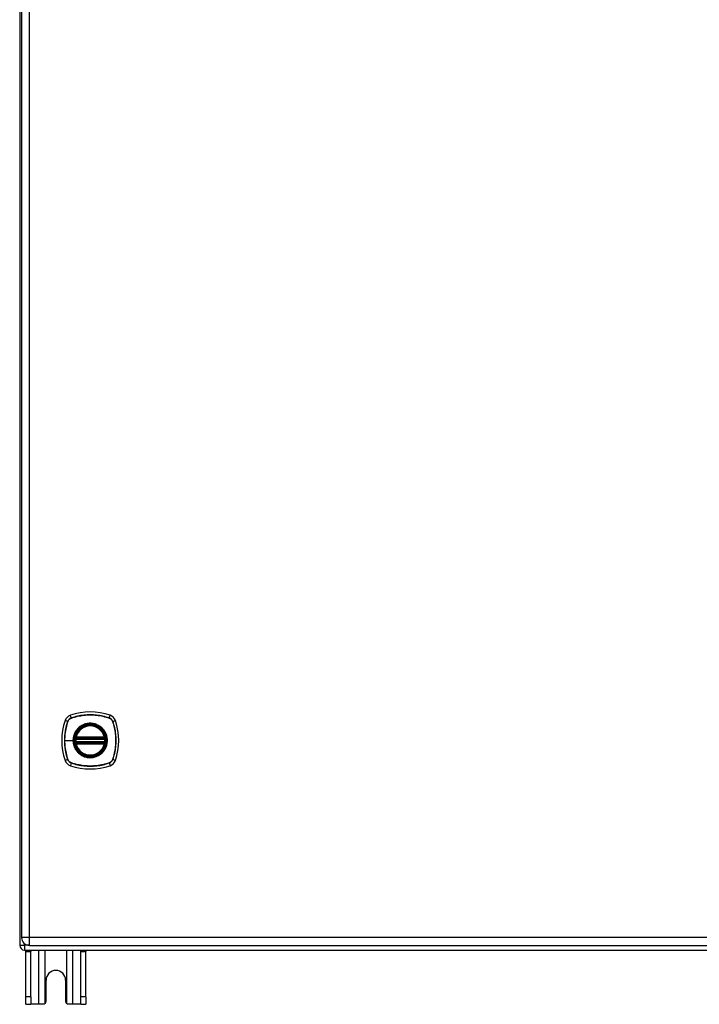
# Model space of a CAD drawing. Header units: inches. Extents: x 11 to 198, y 14 to 125.
# Tile 5 of 24: x 83 to 97, y 48 to 68. Entities that reach past the tile are written whole.
import ezdxf

# ---------------------------------------------------------------- set-up
doc = ezdxf.new("R2010")
doc.units = ezdxf.units.IN
doc.header["$MEASUREMENT"] = 0
doc.layers.add('Visible Edges(ANSI)', color=7, linetype='Continuous', lineweight=25)
doc.layers.add('Visible Tangent Edges(ANSI)', color=7, linetype='Continuous', lineweight=25)

msp = doc.modelspace()

# ---------------------------------------------------------------- linework, layer by layer
at = {"layer": 'Visible Edges(ANSI)'}
for p, q in [((82.928, 91.04), (82.928, 49.238)), ((82.969, 90.879), (82.969, 49.398)), ((84.096, 53.526), (84.69, 53.526)), ((84.1, 53.546), (84.686, 53.546)), ((84.69, 53.448), (84.096, 53.448)), ((84.686, 53.428), (84.1, 53.428)), ((83.13, 49.237), (112.726, 49.237)), ((83.027, 49.139), (112.829, 49.139)), ((83.053, 49.108), (83.053, 49.139)), ((83.053, 48.17), (83.053, 49.108)), ((83.158, 49.139), (83.158, 49.108)), ((83.158, 48.17), (83.158, 49.108)), ((84.198, 49.108), (84.198, 49.139)), ((84.198, 48.17), (84.198, 49.108)), ((84.303, 49.139), (84.303, 49.108)), ((84.303, 48.17), (84.303, 49.108)), ((83.475, 48.076), (83.475, 48.514)), ((83.881, 48.514), (83.881, 48.076)), ((83.053, 48.014), (83.053, 48.17)), ((83.053, 48.014), (83.158, 48.014)), ((83.158, 48.17), (83.158, 48.014)), ((83.322, 48.014), (83.158, 48.014)), ((83.413, 48.014), (83.322, 48.014)), ((84.034, 48.014), (83.943, 48.014)), ((84.198, 48.014), (84.034, 48.014)), ((84.198, 48.014), (84.198, 48.17)), ((84.198, 48.014), (84.303, 48.014)), ((84.303, 48.17), (84.303, 48.014))]:
    msp.add_line(p, q, dxfattribs=at)
at = {"layer": 'Visible Edges(ANSI)', "flags": 128}
for points in [[(84.084, 53.54), (84.084, 53.54), (84.084, 53.54), (84.084, 53.54), (84.084, 53.539), (84.084, 53.539), (84.084, 53.538), (84.084, 53.538), (84.084, 53.537), (84.084, 53.536), (84.084, 53.535), (84.083, 53.534), (84.083, 53.533), (84.083, 53.532), (84.083, 53.531), (84.083, 53.529), (84.083, 53.528), (84.082, 53.527), (84.082, 53.525), (84.082, 53.524), (84.082, 53.522), (84.082, 53.52), (84.082, 53.519), (84.081, 53.517), (84.081, 53.516)], [(84.705, 53.516), (84.704, 53.517), (84.704, 53.519), (84.704, 53.52), (84.704, 53.522), (84.704, 53.524), (84.704, 53.525), (84.703, 53.527), (84.703, 53.528), (84.703, 53.529), (84.703, 53.531), (84.703, 53.532), (84.702, 53.533), (84.702, 53.534), (84.702, 53.535), (84.702, 53.536), (84.702, 53.537), (84.702, 53.538), (84.702, 53.538), (84.702, 53.539), (84.701, 53.539), (84.701, 53.54), (84.701, 53.54), (84.701, 53.54), (84.701, 53.54)], [(84.081, 53.458), (84.081, 53.457), (84.082, 53.455), (84.082, 53.454), (84.082, 53.452), (84.082, 53.451), (84.082, 53.449), (84.082, 53.448), (84.083, 53.446), (84.083, 53.445), (84.083, 53.444), (84.083, 53.442), (84.083, 53.441), (84.083, 53.44), (84.084, 53.439), (84.084, 53.438), (84.084, 53.437), (84.084, 53.436), (84.084, 53.436), (84.084, 53.435), (84.084, 53.435), (84.084, 53.434), (84.084, 53.434), (84.084, 53.434), (84.084, 53.434)], [(84.701, 53.434), (84.701, 53.434), (84.701, 53.434), (84.701, 53.434), (84.701, 53.435), (84.702, 53.435), (84.702, 53.436), (84.702, 53.436), (84.702, 53.437), (84.702, 53.438), (84.702, 53.439), (84.702, 53.44), (84.702, 53.441), (84.703, 53.442), (84.703, 53.444), (84.703, 53.445), (84.703, 53.446), (84.703, 53.448), (84.704, 53.449), (84.704, 53.451), (84.704, 53.452), (84.704, 53.454), (84.704, 53.455), (84.704, 53.457), (84.705, 53.458)], [(83.457, 48.032), (83.455, 48.03), (83.454, 48.029), (83.452, 48.028), (83.451, 48.026), (83.449, 48.025), (83.447, 48.024), (83.446, 48.023), (83.444, 48.022), (83.442, 48.021), (83.44, 48.02), (83.438, 48.019), (83.436, 48.018), (83.434, 48.017), (83.432, 48.017), (83.43, 48.016), (83.428, 48.016), (83.427, 48.015), (83.425, 48.015), (83.423, 48.014), (83.421, 48.014), (83.419, 48.014), (83.417, 48.014), (83.415, 48.014), (83.413, 48.014)], [(83.943, 48.014), (83.941, 48.014), (83.939, 48.014), (83.937, 48.014), (83.935, 48.014), (83.933, 48.014), (83.931, 48.015), (83.929, 48.015), (83.927, 48.016), (83.925, 48.016), (83.923, 48.017), (83.921, 48.017), (83.919, 48.018), (83.918, 48.019), (83.916, 48.02), (83.914, 48.021), (83.912, 48.022), (83.91, 48.023), (83.909, 48.024), (83.907, 48.025), (83.905, 48.026), (83.904, 48.028), (83.902, 48.029), (83.901, 48.03), (83.899, 48.032)]]:
    msp.add_lwpolyline(points, dxfattribs=at)
at = {"layer": 'Visible Edges(ANSI)'}
for radius in [0.32, 0.315]:
    msp.add_circle((84.393, 53.487), radius, dxfattribs=at)
for centre, radius, start, end in [((84.038, 53.842), 0.177, 108.7722, 161.2278), ((84.393, 52.798), 1.28, 71.2278, 108.7722), ((84.748, 53.842), 0.177, 18.7722, 71.2278), ((85.082, 53.487), 1.28, 161.2278, 198.7722), ((84.393, 53.487), 0.313, 13.6344, 166.3656), ((83.704, 53.487), 1.28, 341.2278, 18.7722), ((84.393, 53.487), 0.313, 166.3656, 170.216), ((84.096, 53.538), 0.0118, 170.216, 270), ((84.1, 53.558), 0.0118, 166.3656, 270), ((84.686, 53.558), 0.0118, 270, 13.6344), ((84.69, 53.538), 0.0118, 270, 9.784), ((84.393, 53.487), 0.313, 9.784, 13.6344), ((84.393, 53.487), 0.313, 174.7499, 185.2501), ((84.096, 53.436), 0.0118, 90, 189.784), ((84.393, 53.487), 0.313, 189.784, 193.6344), ((84.1, 53.416), 0.0118, 90, 193.6344), ((84.393, 53.487), 0.313, 193.6344, 346.3656), ((84.686, 53.416), 0.0118, 346.3656, 90), ((84.69, 53.436), 0.0118, 350.216, 90), ((84.393, 53.487), 0.313, 346.3656, 350.216), ((84.393, 53.487), 0.313, 354.7499, 5.2501), ((84.038, 53.132), 0.177, 198.7722, 251.2278), ((84.393, 54.176), 1.28, 251.2278, 288.7722), ((84.748, 53.132), 0.177, 288.7722, 341.2278), ((83.027, 49.238), 0.099, 180, 270), ((83.13, 49.398), 0.161, 180, 270), ((83.678, 48.514), 0.203, 0, 180), ((83.413, 48.076), 0.062, 314.9335, 0), ((83.943, 48.076), 0.062, 180, 225.0665)]:
    msp.add_arc(centre, radius, start, end, dxfattribs=at)
at = {"layer": 'Visible Tangent Edges(ANSI)'}
for p, q in [((83.13, 49.398), (83.13, 90.879)), ((84, 53.955), (83.981, 54.01)), ((84, 53.953), (84.001, 53.953)), ((84.785, 53.953), (84.785, 53.953)), ((84.786, 53.955), (84.805, 54.01)), ((83.925, 53.88), (83.87, 53.899)), ((83.927, 53.879), (83.927, 53.879)), ((84.858, 53.879), (84.859, 53.879)), ((84.86, 53.88), (84.915, 53.899)), ((84.09, 53.539), (84.084, 53.54)), ((84.089, 53.561), (84.1, 53.558)), ((84.096, 53.526), (84.096, 53.537)), ((84.1, 53.546), (84.1, 53.558)), ((84.686, 53.558), (84.1, 53.558)), ((84.1, 53.536), (84.1, 53.546)), ((84.1, 53.536), (84.686, 53.536)), ((84.686, 53.558), (84.697, 53.561)), ((84.686, 53.558), (84.686, 53.546)), ((84.686, 53.546), (84.686, 53.536)), ((84.69, 53.537), (84.69, 53.526)), ((84.701, 53.54), (84.695, 53.539)), ((83.862, 53.487), (84.036, 53.487)), ((84.041, 53.487), (84.036, 53.487)), ((84.093, 53.515), (84.081, 53.516)), ((84.093, 53.46), (84.081, 53.458)), ((84.084, 53.434), (84.09, 53.435)), ((84.1, 53.416), (84.089, 53.413)), ((84.093, 53.515), (84.693, 53.515)), ((84.693, 53.46), (84.093, 53.46)), ((84.096, 53.438), (84.096, 53.448)), ((84.1, 53.428), (84.1, 53.438)), ((84.686, 53.438), (84.1, 53.438)), ((84.1, 53.416), (84.1, 53.428)), ((84.1, 53.416), (84.686, 53.416)), ((84.686, 53.438), (84.686, 53.428)), ((84.686, 53.428), (84.686, 53.416)), ((84.697, 53.413), (84.686, 53.416)), ((84.69, 53.448), (84.69, 53.438)), ((84.705, 53.516), (84.693, 53.515)), ((84.705, 53.458), (84.693, 53.46)), ((84.695, 53.435), (84.701, 53.434)), ((83.925, 53.094), (83.87, 53.075)), ((83.927, 53.095), (83.927, 53.095)), ((84, 53.02), (83.981, 52.965)), ((84.001, 53.021), (84, 53.022)), ((84.785, 53.022), (84.785, 53.021)), ((84.786, 53.02), (84.805, 52.965)), ((84.859, 53.095), (84.858, 53.095)), ((84.915, 53.075), (84.86, 53.094)), ((82.928, 49.238), (83.027, 49.238)), ((83.13, 49.398), (82.969, 49.398)), ((83.027, 49.238), (83.027, 49.274)), ((83.117, 49.238), (83.027, 49.238)), ((83.027, 49.238), (83.027, 49.139)), ((83.13, 49.237), (83.13, 49.398)), ((112.726, 49.398), (83.13, 49.398)), ((83.053, 49.108), (83.158, 49.108)), ((83.322, 49.139), (83.322, 48.014)), ((83.457, 48.032), (83.457, 49.139)), ((83.899, 49.139), (83.899, 48.032)), ((84.034, 48.014), (84.034, 49.139)), ((84.198, 49.108), (84.303, 49.108)), ((83.158, 48.17), (83.053, 48.17)), ((84.303, 48.17), (84.198, 48.17))]:
    msp.add_line(p, q, dxfattribs=at)
at = {"layer": 'Visible Tangent Edges(ANSI)', "flags": 128}
for points in [[(84, 53.955), (83.996, 53.953), (83.991, 53.951), (83.987, 53.95), (83.983, 53.948), (83.979, 53.945), (83.975, 53.943), (83.971, 53.941), (83.968, 53.938), (83.964, 53.935), (83.96, 53.932), (83.957, 53.929), (83.954, 53.926), (83.951, 53.923), (83.948, 53.92), (83.945, 53.916), (83.942, 53.912), (83.939, 53.909), (83.937, 53.905), (83.935, 53.901), (83.932, 53.897), (83.93, 53.893), (83.929, 53.889), (83.927, 53.884), (83.925, 53.88)], [(83.927, 53.879), (83.929, 53.884), (83.931, 53.888), (83.932, 53.892), (83.934, 53.896), (83.937, 53.9), (83.939, 53.904), (83.941, 53.907), (83.944, 53.911), (83.947, 53.914), (83.949, 53.918), (83.952, 53.921), (83.956, 53.924), (83.959, 53.928), (83.962, 53.931), (83.965, 53.933), (83.969, 53.936), (83.973, 53.939), (83.976, 53.941), (83.98, 53.943), (83.984, 53.946), (83.988, 53.948), (83.992, 53.949), (83.996, 53.951), (84, 53.953)], [(84.786, 53.955), (84.754, 53.965), (84.722, 53.974), (84.69, 53.983), (84.657, 53.99), (84.625, 53.997), (84.592, 54.003), (84.559, 54.008), (84.525, 54.012), (84.492, 54.015), (84.459, 54.017), (84.425, 54.019), (84.392, 54.019), (84.359, 54.019), (84.326, 54.017), (84.292, 54.015), (84.259, 54.012), (84.226, 54.008), (84.193, 54.003), (84.161, 53.997), (84.128, 53.99), (84.096, 53.983), (84.063, 53.974), (84.031, 53.965), (84, 53.955)], [(84.001, 53.953), (84.032, 53.963), (84.064, 53.972), (84.096, 53.981), (84.129, 53.989), (84.161, 53.996), (84.194, 54.001), (84.227, 54.006), (84.26, 54.011), (84.293, 54.014), (84.326, 54.016), (84.359, 54.017), (84.392, 54.018), (84.425, 54.017), (84.459, 54.016), (84.492, 54.014), (84.525, 54.011), (84.558, 54.007), (84.591, 54.002), (84.624, 53.996), (84.657, 53.989), (84.689, 53.981), (84.721, 53.972), (84.753, 53.963), (84.785, 53.953)], [(84.785, 53.953), (84.789, 53.951), (84.794, 53.949), (84.798, 53.948), (84.802, 53.946), (84.806, 53.943), (84.809, 53.941), (84.813, 53.939), (84.817, 53.936), (84.82, 53.933), (84.824, 53.931), (84.827, 53.928), (84.83, 53.924), (84.833, 53.921), (84.836, 53.918), (84.839, 53.914), (84.842, 53.911), (84.844, 53.907), (84.847, 53.904), (84.849, 53.9), (84.851, 53.896), (84.853, 53.892), (84.855, 53.888), (84.857, 53.884), (84.858, 53.879)], [(84.86, 53.88), (84.859, 53.884), (84.857, 53.889), (84.855, 53.893), (84.853, 53.897), (84.851, 53.901), (84.849, 53.905), (84.846, 53.909), (84.844, 53.912), (84.841, 53.916), (84.838, 53.92), (84.835, 53.923), (84.832, 53.926), (84.829, 53.929), (84.825, 53.932), (84.822, 53.935), (84.818, 53.938), (84.814, 53.941), (84.811, 53.943), (84.807, 53.945), (84.803, 53.948), (84.799, 53.95), (84.794, 53.951), (84.79, 53.953), (84.786, 53.955)], [(83.925, 53.88), (83.915, 53.849), (83.906, 53.817), (83.897, 53.784), (83.89, 53.752), (83.883, 53.719), (83.877, 53.686), (83.872, 53.653), (83.868, 53.62), (83.865, 53.586), (83.863, 53.553), (83.861, 53.52), (83.861, 53.487), (83.861, 53.453), (83.863, 53.42), (83.865, 53.387), (83.868, 53.354), (83.872, 53.32), (83.877, 53.288), (83.883, 53.255), (83.89, 53.222), (83.897, 53.19), (83.906, 53.158), (83.915, 53.126), (83.925, 53.094)], [(83.862, 53.487), (83.862, 53.504), (83.863, 53.52), (83.863, 53.537), (83.864, 53.553), (83.865, 53.57), (83.866, 53.587), (83.868, 53.603), (83.869, 53.62), (83.871, 53.636), (83.873, 53.653), (83.876, 53.669), (83.878, 53.686), (83.881, 53.702), (83.884, 53.719), (83.888, 53.735), (83.891, 53.751), (83.895, 53.767), (83.899, 53.784), (83.903, 53.8), (83.908, 53.816), (83.912, 53.832), (83.917, 53.848), (83.922, 53.863), (83.927, 53.879)], [(84.041, 53.487), (84.053, 53.578), (84.088, 53.663), (84.144, 53.737), (84.217, 53.792), (84.302, 53.827), (84.393, 53.839), (84.484, 53.827), (84.569, 53.792), (84.642, 53.736), (84.698, 53.663), (84.733, 53.578), (84.745, 53.487), (84.733, 53.396), (84.698, 53.31), (84.642, 53.238), (84.569, 53.182), (84.484, 53.147), (84.393, 53.135), (84.301, 53.147), (84.216, 53.182), (84.144, 53.238), (84.088, 53.311), (84.053, 53.396), (84.041, 53.487)], [(84.165, 53.762), (84.163, 53.76), (84.161, 53.758), (84.159, 53.756), (84.157, 53.754), (84.155, 53.753), (84.153, 53.751), (84.151, 53.749), (84.149, 53.747), (84.147, 53.745), (84.145, 53.743), (84.143, 53.741), (84.141, 53.739), (84.139, 53.737), (84.137, 53.735), (84.135, 53.733), (84.133, 53.731), (84.131, 53.729), (84.129, 53.727), (84.127, 53.725), (84.126, 53.723), (84.124, 53.721), (84.122, 53.719), (84.12, 53.717), (84.118, 53.715)], [(84.62, 53.762), (84.604, 53.774), (84.587, 53.786), (84.57, 53.797), (84.552, 53.806), (84.533, 53.815), (84.514, 53.823), (84.494, 53.829), (84.474, 53.834), (84.454, 53.839), (84.434, 53.842), (84.414, 53.843), (84.393, 53.844), (84.372, 53.843), (84.352, 53.842), (84.331, 53.839), (84.311, 53.834), (84.291, 53.829), (84.272, 53.823), (84.253, 53.815), (84.234, 53.806), (84.216, 53.797), (84.198, 53.786), (84.181, 53.774), (84.165, 53.762)], [(84.668, 53.715), (84.666, 53.717), (84.664, 53.719), (84.662, 53.721), (84.66, 53.723), (84.658, 53.725), (84.657, 53.727), (84.655, 53.729), (84.653, 53.731), (84.651, 53.733), (84.649, 53.735), (84.647, 53.737), (84.645, 53.739), (84.643, 53.741), (84.641, 53.743), (84.639, 53.745), (84.637, 53.747), (84.635, 53.749), (84.633, 53.751), (84.631, 53.753), (84.629, 53.754), (84.627, 53.756), (84.625, 53.758), (84.623, 53.76), (84.62, 53.762)], [(84.859, 53.879), (84.869, 53.848), (84.878, 53.816), (84.887, 53.784), (84.895, 53.751), (84.901, 53.719), (84.907, 53.686), (84.912, 53.653), (84.916, 53.62), (84.92, 53.587), (84.922, 53.554), (84.923, 53.521), (84.924, 53.488), (84.923, 53.455), (84.922, 53.421), (84.92, 53.388), (84.916, 53.355), (84.912, 53.322), (84.907, 53.289), (84.901, 53.256), (84.895, 53.223), (84.887, 53.191), (84.878, 53.159), (84.869, 53.127), (84.859, 53.095)], [(84.86, 53.094), (84.871, 53.126), (84.88, 53.158), (84.889, 53.19), (84.896, 53.223), (84.903, 53.255), (84.909, 53.288), (84.914, 53.321), (84.918, 53.355), (84.921, 53.388), (84.923, 53.421), (84.925, 53.455), (84.925, 53.488), (84.925, 53.521), (84.923, 53.554), (84.921, 53.588), (84.918, 53.621), (84.914, 53.654), (84.909, 53.687), (84.903, 53.719), (84.896, 53.752), (84.889, 53.784), (84.88, 53.817), (84.871, 53.849), (84.86, 53.88)], [(84.118, 53.715), (84.112, 53.707), (84.106, 53.698), (84.1, 53.69), (84.094, 53.682), (84.088, 53.673), (84.083, 53.664), (84.078, 53.655), (84.073, 53.646), (84.069, 53.637), (84.065, 53.627), (84.061, 53.618), (84.057, 53.608), (84.054, 53.598), (84.051, 53.589), (84.048, 53.579), (84.045, 53.569), (84.043, 53.559), (84.041, 53.548), (84.04, 53.538), (84.038, 53.528), (84.037, 53.518), (84.037, 53.508), (84.036, 53.497), (84.036, 53.487)], [(84.089, 53.561), (84.089, 53.56), (84.088, 53.559), (84.088, 53.558), (84.088, 53.557), (84.088, 53.556), (84.088, 53.555), (84.088, 53.554), (84.088, 53.553), (84.088, 53.552), (84.088, 53.551), (84.088, 53.55), (84.088, 53.55), (84.088, 53.549), (84.088, 53.548), (84.088, 53.547), (84.088, 53.546), (84.088, 53.545), (84.088, 53.544), (84.089, 53.543), (84.089, 53.542), (84.089, 53.542), (84.09, 53.541), (84.09, 53.54), (84.09, 53.539)], [(84.09, 53.539), (84.091, 53.539), (84.091, 53.539), (84.091, 53.539), (84.091, 53.539), (84.091, 53.538), (84.092, 53.538), (84.092, 53.538), (84.092, 53.538), (84.092, 53.538), (84.093, 53.538), (84.093, 53.538), (84.093, 53.538), (84.093, 53.537), (84.093, 53.537), (84.094, 53.537), (84.094, 53.537), (84.094, 53.537), (84.094, 53.537), (84.095, 53.537), (84.095, 53.537), (84.095, 53.537), (84.096, 53.537), (84.096, 53.537), (84.096, 53.537)], [(84.093, 53.515), (84.093, 53.515), (84.093, 53.516), (84.093, 53.517), (84.094, 53.518), (84.094, 53.518), (84.094, 53.519), (84.094, 53.52), (84.094, 53.521), (84.094, 53.521), (84.095, 53.522), (84.095, 53.522), (84.095, 53.523), (84.095, 53.524), (84.095, 53.524), (84.095, 53.524), (84.096, 53.525), (84.096, 53.525), (84.096, 53.526), (84.096, 53.526), (84.096, 53.526), (84.096, 53.526), (84.096, 53.526), (84.096, 53.526), (84.096, 53.526)], [(84.096, 53.537), (84.096, 53.537), (84.096, 53.537), (84.097, 53.537), (84.097, 53.536), (84.097, 53.536), (84.097, 53.536), (84.097, 53.536), (84.097, 53.536), (84.098, 53.536), (84.098, 53.536), (84.098, 53.536), (84.098, 53.536), (84.098, 53.536), (84.098, 53.536), (84.099, 53.536), (84.099, 53.536), (84.099, 53.536), (84.099, 53.536), (84.099, 53.536), (84.1, 53.536), (84.1, 53.536), (84.1, 53.536), (84.1, 53.536), (84.1, 53.536)], [(84.668, 53.26), (84.68, 53.276), (84.692, 53.293), (84.703, 53.31), (84.712, 53.328), (84.721, 53.347), (84.729, 53.366), (84.735, 53.386), (84.74, 53.406), (84.744, 53.426), (84.747, 53.446), (84.749, 53.467), (84.75, 53.487), (84.749, 53.508), (84.747, 53.528), (84.744, 53.549), (84.74, 53.569), (84.735, 53.589), (84.728, 53.608), (84.721, 53.627), (84.712, 53.646), (84.703, 53.664), (84.692, 53.682), (84.68, 53.699), (84.668, 53.715)], [(84.686, 53.536), (84.686, 53.536), (84.686, 53.536), (84.686, 53.536), (84.686, 53.536), (84.686, 53.536), (84.687, 53.536), (84.687, 53.536), (84.687, 53.536), (84.687, 53.536), (84.687, 53.536), (84.687, 53.536), (84.688, 53.536), (84.688, 53.536), (84.688, 53.536), (84.688, 53.536), (84.688, 53.536), (84.688, 53.536), (84.689, 53.536), (84.689, 53.536), (84.689, 53.536), (84.689, 53.537), (84.689, 53.537), (84.69, 53.537), (84.69, 53.537)], [(84.69, 53.537), (84.69, 53.537), (84.69, 53.537), (84.69, 53.537), (84.691, 53.537), (84.691, 53.537), (84.691, 53.537), (84.692, 53.537), (84.692, 53.537), (84.692, 53.537), (84.692, 53.537), (84.693, 53.537), (84.693, 53.538), (84.693, 53.538), (84.693, 53.538), (84.693, 53.538), (84.694, 53.538), (84.694, 53.538), (84.694, 53.538), (84.694, 53.538), (84.695, 53.539), (84.695, 53.539), (84.695, 53.539), (84.695, 53.539), (84.695, 53.539)], [(84.69, 53.526), (84.69, 53.526), (84.69, 53.526), (84.69, 53.526), (84.69, 53.526), (84.69, 53.526), (84.69, 53.526), (84.69, 53.525), (84.69, 53.525), (84.69, 53.524), (84.69, 53.524), (84.691, 53.524), (84.691, 53.523), (84.691, 53.522), (84.691, 53.522), (84.691, 53.521), (84.691, 53.521), (84.692, 53.52), (84.692, 53.519), (84.692, 53.518), (84.692, 53.518), (84.692, 53.517), (84.693, 53.516), (84.693, 53.515), (84.693, 53.515)], [(84.695, 53.539), (84.696, 53.54), (84.696, 53.541), (84.696, 53.542), (84.697, 53.542), (84.697, 53.543), (84.697, 53.544), (84.698, 53.545), (84.698, 53.546), (84.698, 53.547), (84.698, 53.548), (84.698, 53.549), (84.698, 53.55), (84.698, 53.55), (84.698, 53.551), (84.698, 53.552), (84.698, 53.553), (84.698, 53.554), (84.698, 53.555), (84.698, 53.556), (84.698, 53.557), (84.698, 53.558), (84.697, 53.559), (84.697, 53.56), (84.697, 53.561)], [(83.927, 53.095), (83.922, 53.111), (83.917, 53.127), (83.912, 53.143), (83.907, 53.158), (83.903, 53.175), (83.899, 53.191), (83.895, 53.207), (83.891, 53.223), (83.888, 53.239), (83.884, 53.255), (83.881, 53.272), (83.879, 53.288), (83.876, 53.305), (83.873, 53.321), (83.871, 53.338), (83.869, 53.354), (83.868, 53.371), (83.866, 53.387), (83.865, 53.404), (83.864, 53.421), (83.863, 53.437), (83.863, 53.454), (83.862, 53.47), (83.862, 53.487)], [(84.036, 53.487), (84.036, 53.477), (84.037, 53.467), (84.037, 53.456), (84.038, 53.446), (84.04, 53.436), (84.041, 53.426), (84.043, 53.416), (84.046, 53.405), (84.048, 53.395), (84.051, 53.386), (84.054, 53.376), (84.057, 53.366), (84.061, 53.356), (84.065, 53.347), (84.069, 53.338), (84.073, 53.328), (84.078, 53.319), (84.083, 53.31), (84.088, 53.301), (84.094, 53.293), (84.1, 53.284), (84.106, 53.276), (84.112, 53.268), (84.118, 53.26)], [(84.09, 53.435), (84.09, 53.434), (84.09, 53.433), (84.089, 53.433), (84.089, 53.432), (84.089, 53.431), (84.088, 53.43), (84.088, 53.429), (84.088, 53.428), (84.088, 53.427), (84.088, 53.427), (84.088, 53.426), (84.088, 53.425), (84.088, 53.424), (84.088, 53.423), (84.088, 53.422), (84.088, 53.421), (84.088, 53.42), (84.088, 53.419), (84.088, 53.418), (84.088, 53.417), (84.088, 53.416), (84.088, 53.415), (84.089, 53.414), (84.089, 53.413)], [(84.096, 53.438), (84.096, 53.438), (84.096, 53.438), (84.095, 53.437), (84.095, 53.437), (84.095, 53.437), (84.094, 53.437), (84.094, 53.437), (84.094, 53.437), (84.094, 53.437), (84.093, 53.437), (84.093, 53.437), (84.093, 53.437), (84.093, 53.437), (84.093, 53.436), (84.092, 53.436), (84.092, 53.436), (84.092, 53.436), (84.092, 53.436), (84.091, 53.436), (84.091, 53.436), (84.091, 53.435), (84.091, 53.435), (84.091, 53.435), (84.09, 53.435)], [(84.096, 53.448), (84.096, 53.448), (84.096, 53.448), (84.096, 53.448), (84.096, 53.448), (84.096, 53.448), (84.096, 53.449), (84.096, 53.449), (84.096, 53.449), (84.095, 53.45), (84.095, 53.45), (84.095, 53.451), (84.095, 53.451), (84.095, 53.452), (84.095, 53.452), (84.094, 53.453), (84.094, 53.454), (84.094, 53.454), (84.094, 53.455), (84.094, 53.456), (84.094, 53.456), (84.093, 53.457), (84.093, 53.458), (84.093, 53.459), (84.093, 53.46)], [(84.1, 53.438), (84.1, 53.438), (84.1, 53.438), (84.1, 53.438), (84.1, 53.438), (84.099, 53.438), (84.099, 53.438), (84.099, 53.438), (84.099, 53.438), (84.099, 53.438), (84.098, 53.438), (84.098, 53.438), (84.098, 53.438), (84.098, 53.438), (84.098, 53.438), (84.098, 53.438), (84.097, 53.438), (84.097, 53.438), (84.097, 53.438), (84.097, 53.438), (84.097, 53.438), (84.097, 53.438), (84.096, 53.438), (84.096, 53.438), (84.096, 53.438)], [(84.69, 53.438), (84.69, 53.438), (84.689, 53.438), (84.689, 53.438), (84.689, 53.438), (84.689, 53.438), (84.689, 53.438), (84.688, 53.438), (84.688, 53.438), (84.688, 53.438), (84.688, 53.438), (84.688, 53.438), (84.688, 53.438), (84.687, 53.438), (84.687, 53.438), (84.687, 53.438), (84.687, 53.438), (84.687, 53.438), (84.687, 53.438), (84.686, 53.438), (84.686, 53.438), (84.686, 53.438), (84.686, 53.438), (84.686, 53.438), (84.686, 53.438)], [(84.693, 53.46), (84.693, 53.459), (84.693, 53.458), (84.692, 53.457), (84.692, 53.456), (84.692, 53.456), (84.692, 53.455), (84.692, 53.454), (84.691, 53.454), (84.691, 53.453), (84.691, 53.452), (84.691, 53.452), (84.691, 53.451), (84.691, 53.451), (84.69, 53.45), (84.69, 53.45), (84.69, 53.449), (84.69, 53.449), (84.69, 53.449), (84.69, 53.448), (84.69, 53.448), (84.69, 53.448), (84.69, 53.448), (84.69, 53.448), (84.69, 53.448)], [(84.695, 53.435), (84.695, 53.435), (84.695, 53.435), (84.695, 53.435), (84.695, 53.436), (84.694, 53.436), (84.694, 53.436), (84.694, 53.436), (84.694, 53.436), (84.693, 53.436), (84.693, 53.436), (84.693, 53.437), (84.693, 53.437), (84.693, 53.437), (84.692, 53.437), (84.692, 53.437), (84.692, 53.437), (84.692, 53.437), (84.691, 53.437), (84.691, 53.437), (84.691, 53.437), (84.69, 53.437), (84.69, 53.438), (84.69, 53.438), (84.69, 53.438)], [(84.697, 53.413), (84.697, 53.414), (84.697, 53.415), (84.698, 53.416), (84.698, 53.417), (84.698, 53.418), (84.698, 53.419), (84.698, 53.42), (84.698, 53.421), (84.698, 53.422), (84.698, 53.423), (84.698, 53.424), (84.698, 53.425), (84.698, 53.426), (84.698, 53.427), (84.698, 53.427), (84.698, 53.428), (84.698, 53.429), (84.697, 53.43), (84.697, 53.431), (84.697, 53.432), (84.696, 53.433), (84.696, 53.433), (84.696, 53.434), (84.695, 53.435)], [(84.118, 53.26), (84.12, 53.257), (84.122, 53.255), (84.124, 53.253), (84.126, 53.251), (84.127, 53.249), (84.129, 53.247), (84.131, 53.245), (84.133, 53.243), (84.135, 53.241), (84.137, 53.239), (84.139, 53.237), (84.141, 53.235), (84.143, 53.233), (84.145, 53.231), (84.147, 53.229), (84.149, 53.227), (84.151, 53.225), (84.153, 53.223), (84.155, 53.222), (84.157, 53.22), (84.159, 53.218), (84.161, 53.216), (84.163, 53.214), (84.165, 53.212)], [(84.165, 53.212), (84.181, 53.2), (84.198, 53.188), (84.216, 53.177), (84.234, 53.168), (84.253, 53.159), (84.272, 53.151), (84.291, 53.145), (84.311, 53.14), (84.331, 53.136), (84.352, 53.133), (84.372, 53.131), (84.393, 53.13), (84.414, 53.131), (84.434, 53.133), (84.455, 53.136), (84.475, 53.14), (84.495, 53.145), (84.514, 53.152), (84.533, 53.159), (84.552, 53.168), (84.57, 53.177), (84.588, 53.188), (84.604, 53.2), (84.62, 53.212)], [(84.62, 53.212), (84.623, 53.214), (84.625, 53.216), (84.627, 53.218), (84.629, 53.22), (84.631, 53.222), (84.633, 53.223), (84.635, 53.225), (84.637, 53.227), (84.639, 53.229), (84.641, 53.231), (84.643, 53.233), (84.645, 53.235), (84.647, 53.237), (84.649, 53.239), (84.651, 53.241), (84.653, 53.243), (84.655, 53.245), (84.657, 53.247), (84.658, 53.249), (84.66, 53.251), (84.662, 53.253), (84.664, 53.255), (84.666, 53.257), (84.668, 53.26)], [(83.925, 53.094), (83.927, 53.09), (83.929, 53.085), (83.93, 53.081), (83.932, 53.077), (83.935, 53.073), (83.937, 53.069), (83.939, 53.066), (83.942, 53.062), (83.945, 53.058), (83.948, 53.055), (83.951, 53.051), (83.954, 53.048), (83.957, 53.045), (83.96, 53.042), (83.964, 53.039), (83.968, 53.036), (83.971, 53.034), (83.975, 53.031), (83.979, 53.029), (83.983, 53.027), (83.987, 53.025), (83.991, 53.023), (83.996, 53.021), (84, 53.02)], [(84, 53.022), (83.996, 53.023), (83.992, 53.025), (83.988, 53.027), (83.984, 53.029), (83.98, 53.031), (83.976, 53.033), (83.973, 53.036), (83.969, 53.038), (83.965, 53.041), (83.962, 53.044), (83.959, 53.047), (83.956, 53.05), (83.952, 53.053), (83.949, 53.056), (83.947, 53.06), (83.944, 53.063), (83.941, 53.067), (83.939, 53.071), (83.937, 53.074), (83.934, 53.078), (83.932, 53.082), (83.931, 53.086), (83.929, 53.09), (83.927, 53.095)], [(84, 53.02), (84.031, 53.009), (84.063, 53), (84.096, 52.991), (84.128, 52.984), (84.161, 52.977), (84.194, 52.971), (84.227, 52.966), (84.26, 52.962), (84.294, 52.959), (84.327, 52.957), (84.36, 52.955), (84.394, 52.955), (84.427, 52.955), (84.46, 52.957), (84.493, 52.959), (84.527, 52.962), (84.56, 52.966), (84.593, 52.971), (84.625, 52.977), (84.658, 52.984), (84.69, 52.991), (84.722, 53), (84.754, 53.009), (84.786, 53.02)], [(84.785, 53.021), (84.753, 53.011), (84.722, 53.002), (84.689, 52.993), (84.657, 52.985), (84.625, 52.979), (84.592, 52.973), (84.559, 52.968), (84.526, 52.964), (84.493, 52.96), (84.46, 52.958), (84.427, 52.957), (84.394, 52.956), (84.36, 52.957), (84.327, 52.958), (84.294, 52.96), (84.261, 52.964), (84.228, 52.968), (84.195, 52.973), (84.162, 52.979), (84.129, 52.985), (84.097, 52.993), (84.064, 53.002), (84.032, 53.011), (84.001, 53.021)], [(84.858, 53.095), (84.857, 53.09), (84.855, 53.086), (84.853, 53.082), (84.851, 53.078), (84.849, 53.074), (84.847, 53.071), (84.844, 53.067), (84.842, 53.063), (84.839, 53.06), (84.836, 53.056), (84.833, 53.053), (84.83, 53.05), (84.827, 53.047), (84.824, 53.044), (84.82, 53.041), (84.817, 53.038), (84.813, 53.036), (84.809, 53.033), (84.806, 53.031), (84.802, 53.029), (84.798, 53.027), (84.794, 53.025), (84.789, 53.023), (84.785, 53.022)], [(84.786, 53.02), (84.79, 53.021), (84.794, 53.023), (84.799, 53.025), (84.803, 53.027), (84.807, 53.029), (84.811, 53.031), (84.814, 53.034), (84.818, 53.036), (84.822, 53.039), (84.825, 53.042), (84.829, 53.045), (84.832, 53.048), (84.835, 53.051), (84.838, 53.055), (84.841, 53.058), (84.844, 53.062), (84.846, 53.066), (84.849, 53.069), (84.851, 53.073), (84.853, 53.077), (84.855, 53.081), (84.857, 53.085), (84.859, 53.09), (84.86, 53.094)]]:
    msp.add_lwpolyline(points, dxfattribs=at)
at = {"layer": 'Visible Tangent Edges(ANSI)'}
for radius in [0.346, 0.342, 0.325, 0.324]:
    msp.add_circle((84.393, 53.487), radius, dxfattribs=at)
for start, end in [(13.6344, 166.3656), (174.7499, 185.2501), (193.6344, 346.3656), (354.7499, 5.2501)]:
    msp.add_arc((84.393, 53.487), 0.301, start, end, dxfattribs=at)
for centre, major_axis, ratio, start_param, end_param in [((84.001, 53.95), (0.00312, -0.00933), 0.002893, 4.189559, 4.430205), ((84.784, 53.95), (-0.00312, -0.00933), 0.002893, 1.85298, 2.093627), ((83.93, 53.879), (0.00933, -0.00312), 0.002893, 1.85298, 2.093627), ((84.856, 53.879), (-0.00933, -0.00312), 0.002893, 4.189559, 4.430205), ((84.085, 53.54), (0.00773, 0.00893), 0.431674, 4.96723, 6.283185), ((84.096, 53.535), (0.0021, 0.0116), 0.025638, 0, 1.426581), ((84.69, 53.535), (-0.0021, 0.0116), 0.025638, 4.856604, 6.283185), ((84.701, 53.54), (-0.00773, 0.00893), 0.431674, 0, 1.315955), ((84.085, 53.434), (0.00773, -0.00893), 0.431674, 0, 1.315955), ((84.096, 53.439), (0.0021, -0.0116), 0.025638, 4.856604, 6.283185), ((84.69, 53.439), (-0.0021, -0.0116), 0.025638, 0, 1.426581), ((84.701, 53.434), (-0.00773, -0.00893), 0.431674, 4.96723, 6.283185), ((83.93, 53.096), (0.00933, 0.00312), 0.002893, 4.189559, 4.430205), ((84.001, 53.024), (0.00312, 0.00933), 0.002893, 1.85298, 2.093627), ((84.784, 53.024), (0.00312, -0.00933), 0.002893, 1.047966, 1.288612), ((84.856, 53.096), (-0.00933, 0.00312), 0.002893, 1.85298, 2.093627)]:
    msp.add_ellipse(centre, major_axis=major_axis, ratio=ratio, start_param=start_param, end_param=end_param, dxfattribs=at)

doc.saveas('drawing.dxf')
